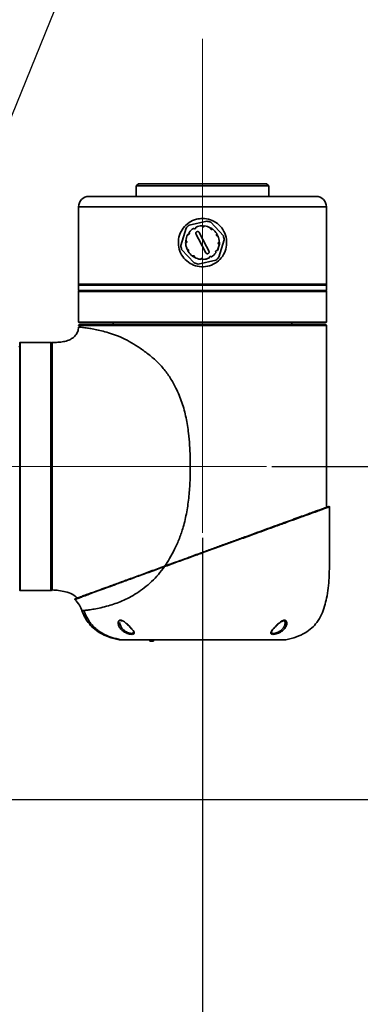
# Model space of a CAD drawing. Header units: millimetres. Extents: x 3 to 614, y 2 to 209.
# Tile 39 of 57: x 502.18 to 506.24, y 59.42 to 71.13. Entities that reach past the tile are written whole.
import ezdxf

# ---------------------------------------------------------------- set-up
doc = ezdxf.new("R2010")
doc.units = ezdxf.units.MM
doc.header["$PDSIZE"] = -1
doc.linetypes.add('CENTERX2', pattern=[20.32, 12.7, -2.54, 2.54, -2.54])
doc.layers.add('尺寸线', color=5, linetype='Continuous')
doc.styles.add('SLDTEXTSTYLE1', font='TXT', dxfattribs={"width": 0.7})
doc.dimstyles.new('SLDDIMSTYLE18', dxfattribs={"dimtxt": 3, "dimasz": 3, "dimexe": 0, "dimexo": 0.0625, "dimgap": 0.75, "dimtad": 2, "dimdec": 3, "dimlfac": 40, "dimrnd": 1e-09, "dimzin": 12, "dimdsep": 46, "dimtxsty": 'SLDTEXTSTYLE1', "dimsah": 1, "dimcen": 0.09, "dimadec": 0, "dimazin": 3, "dimtfac": 1, "dimtdec": 3, "dimtmove": 0, "dimatfit": 0, "dimfxl": 1, "dimfrac": 2, "dimtolj": 1, "dimtzin": 12, "dimarcsym": 0})
doc.dimstyles.new('SLDDIMSTYLE19', dxfattribs={"dimtxt": 0.18, "dimasz": 3, "dimexe": 0, "dimexo": 0.0625, "dimgap": 0, "dimtad": 0, "dimtih": 1, "dimtoh": 1, "dimdec": 0, "dimrnd": 1e-09, "dimzin": 0, "dimdsep": 46, "dimtxsty": 'Standard', "dimsah": 1, "dimcen": 0.09, "dimadec": 0, "dimazin": 0, "dimtfac": 3, "dimtdec": 0, "dimtofl": 0, "dimtmove": 0, "dimatfit": 3, "dimfxl": 1, "dimfrac": 2, "dimtolj": 1, "dimtzin": 0, "dimarcsym": 0})

# ---------------------------------------------------------------- blocks, each defined once
blk = doc.blocks.new('*D139')
at = {"layer": 'Defpoints', "color": 0, "transparency": 16777216}
for p in [(505.122, 65.813), (500.58, 61.85), (515.396, 61.85)]:
    blk.add_point(p, dxfattribs=at)
at = {"layer": '尺寸线', "color": 0, "lineweight": -2, "transparency": 16777216}
for p, q in [((515.396, 68.813), (515.396, 81.013)), ((505.184, 65.813), (515.396, 65.813)), ((515.396, 61.85), (515.396, 65.813)), ((500.642, 61.85), (515.396, 61.85)), ((515.396, 58.85), (515.396, 55.85))]:
    blk.add_line(p, q, dxfattribs=at)
at = {"layer": '尺寸线', "color": 0, "transparency": 16777216}
for points in [[(514.896, 68.813), (515.896, 68.813), (515.396, 65.813)], [(514.896, 58.85), (515.896, 58.85), (515.396, 61.85)]]:
    blk.add_solid(points, dxfattribs=at)
at = {"layer": '尺寸线', "color": 0, "transparency": 16777216, "insert": (516.146, 76.413), "char_height": 3, "attachment_point": 2, "rotation": 90, "style": 'SLDTEXTSTYLE1'}
blk.add_mtext('\\A1;158.5', dxfattribs=at)
blk = doc.blocks.new('*D140')
at = {"layer": 'Defpoints', "color": 0, "transparency": 16777216}
for p in [(504.36, 65.024), (500.397, 61.643), (504.36, 52.019)]:
    blk.add_point(p, dxfattribs=at)
at = {"layer": '尺寸线', "color": 0, "lineweight": -2, "transparency": 16777216}
for p, q in [((504.36, 64.962), (504.36, 52.019)), ((500.397, 61.58), (500.397, 52.019)), ((497.397, 52.019), (494.397, 52.019)), ((500.397, 52.019), (504.36, 52.019)), ((507.36, 52.019), (519.56, 52.019))]:
    blk.add_line(p, q, dxfattribs=at)
at = {"layer": '尺寸线', "color": 0, "transparency": 16777216}
for points in [[(497.397, 52.519), (497.397, 51.519), (500.397, 52.019)], [(507.36, 52.519), (507.36, 51.519), (504.36, 52.019)]]:
    blk.add_solid(points, dxfattribs=at)
at = {"layer": '尺寸线', "color": 0, "transparency": 16777216, "insert": (514.96, 51.269), "char_height": 3, "attachment_point": 2, "style": 'SLDTEXTSTYLE1'}
blk.add_mtext('\\A1;158.5', dxfattribs=at)

msp = doc.modelspace()

# ---------------------------------------------------------------- linework, layer by layer
at = {"color": 7, "linetype": 'Continuous', "lineweight": 35}
for p, q in [((503.597092, 69.175023), (503.572092, 69.150023)), ((503.572092, 69.150023), (503.572092, 69.025023)), ((505.147092, 69.150023), (503.572092, 69.150023)), ((503.597092, 69.175023), (505.122092, 69.175023)), ((505.147092, 69.150023), (505.122092, 69.175023)), ((505.147092, 69.025023), (505.147092, 69.150023)), ((503.009592, 69.025023), (505.709592, 69.025023)), ((502.884592, 68.900023), (502.884592, 67.980023)), ((505.834592, 68.900023), (502.884592, 68.900023)), ((505.834592, 67.980023), (505.834592, 68.900023)), ((504.100613, 68.440653), (504.164474, 68.648747)), ((504.200338, 68.682121), (504.412483, 68.730863)), ((504.367976, 68.674847), (504.357367, 68.668872)), ((504.367976, 68.674846), (504.381655, 68.672553)), ((504.459317, 68.71649), (504.607602, 68.557138)), ((504.184374, 68.571452), (504.180784, 68.562735)), ((504.320275, 68.493401), (504.321941, 68.497302)), ((504.618572, 68.509392), (504.554711, 68.301298)), ((504.259867, 68.233555), (504.111583, 68.392907)), ((504.518847, 68.267924), (504.306702, 68.219182)), ((504.336506, 68.276989), (504.342072, 68.275792)), ((502.884592, 67.980023), (505.834592, 67.980023)), ((502.889592, 67.975023), (502.884592, 67.970023)), ((502.884592, 67.970023), (502.884592, 67.905023)), ((503.31661, 67.970023), (502.884592, 67.970023)), ((505.829592, 67.975023), (502.889592, 67.975023)), ((502.889592, 67.975023), (503.320145, 67.975023)), ((505.834592, 67.970023), (503.31661, 67.970023)), ((503.320145, 67.975023), (505.829592, 67.975023)), ((505.834592, 67.970023), (505.829592, 67.975023)), ((505.834592, 67.905023), (505.834592, 67.970023)), ((502.884592, 67.905023), (502.889592, 67.900023)), ((502.884592, 67.905023), (505.834592, 67.905023)), ((502.889592, 67.900023), (502.884592, 67.895023)), ((502.884592, 67.895023), (502.884592, 67.530023)), ((505.834592, 67.895023), (502.884592, 67.895023)), ((505.829592, 67.900023), (502.889592, 67.900023)), ((505.829592, 67.900023), (505.834592, 67.905023)), ((505.834592, 67.895023), (505.829592, 67.900023)), ((505.834592, 67.530023), (505.834592, 67.895023)), ((502.884416, 67.470897), (502.884416, 67.470897)), ((502.884592, 67.530023), (502.889592, 67.525023)), ((502.884592, 67.530023), (505.179058, 67.530023)), ((505.176281, 67.525023), (502.889592, 67.525023)), ((502.909022, 67.487523), (502.909023, 67.46805)), ((503.297092, 67.525023), (503.297092, 67.500023)), ((505.829592, 67.525023), (505.176281, 67.525023)), ((505.179058, 67.530023), (505.834592, 67.530023)), ((505.422092, 67.500023), (505.422092, 67.525023)), ((505.829592, 67.525023), (505.834592, 67.530023)), ((502.184592, 67.212264), (502.184592, 67.282527)), ((502.554592, 67.287527), (502.189592, 67.287527)), ((502.189592, 67.287527), (502.189592, 67.217025)), ((502.554592, 67.217025), (502.554592, 67.287527)), ((502.559592, 67.282527), (502.559592, 67.212264)), ((502.184592, 64.342527), (502.184592, 67.212264)), ((502.189592, 67.217025), (502.189592, 64.337527)), ((502.554592, 64.337527), (502.554592, 67.217025)), ((502.559592, 67.212264), (502.559592, 64.342527)), ((502.189592, 64.337527), (502.554592, 64.337527)), ((503.406648, 63.975023), (503.391781, 63.975023)), ((505.327404, 63.975023), (505.3141, 63.975023)), ((505.319864, 63.977523), (505.329904, 63.977523)), ((505.246698, 63.92576), (505.255779, 63.934143)), ((503.732691, 63.750023), (503.732691, 63.735023)), ((503.77605, 63.735023), (503.732691, 63.735023)), ((503.77605, 63.735023), (503.77605, 63.750023))]:
    msp.add_line(p, q, dxfattribs=at)
at = {"color": 7, "linetype": 'Continuous', "lineweight": 35, "flags": 128}
msp.add_lwpolyline([(503.421811, 63.864966), (503.416204, 63.858396), (503.413781, 63.855981)], dxfattribs=at)
at = {"color": 7, "linetype": 'Continuous', "lineweight": 35}
for centre, radius, start, end in [((503.009592, 68.900023), 0.125, 90, 180), ((505.709592, 68.900023), 0.125, 0, 90), ((504.359592, 68.475023), 0.26125, 127.5595723, 138.3196176), ((504.359592, 68.475023), 0.2, 122.4209886, 142.6868579), ((504.359592, 68.475023), 0.2, 92.4209886, 112.6868579), ((504.359592, 68.475023), 0.2, 62.4209886, 82.6868579), ((504.359592, 68.475023), 0.26125, 67.5595723, 78.3196176), ((504.359592, 68.475023), 0.2, 32.4209886, 52.6868579), ((504.359592, 68.475023), 0.2, 152.4209886, 172.6868579), ((504.359592, 68.475023), 0.2, 2.4209886, 22.6868579), ((504.359592, 68.475023), 0.26125, 7.5595723, 18.3196176), ((504.359592, 68.475023), 0.26125, 187.5595723, 198.3196176), ((504.359592, 68.475023), 0.2, 182.4209886, 202.6868579), ((504.359592, 68.475023), 0.2, 332.4209886, 352.6868579), ((504.359592, 68.475023), 0.2, 212.4209886, 232.6868579), ((504.359592, 68.475023), 0.2, 242.4209886, 262.6868579), ((504.359592, 68.475023), 0.2, 272.4209886, 292.6868579), ((504.359592, 68.475023), 0.2, 302.4209886, 322.6868579), ((504.359592, 68.475023), 0.26125, 307.5595723, 318.3196176), ((504.359592, 68.475023), 0.26125, 247.5595723, 258.3196176), ((502.889592, 67.980023), 0.005, 180, 270), ((505.829592, 67.980023), 0.005, 270, 0), ((502.896916, 67.487523), 0.0125, 90, 180.0000001), ((505.821916, 67.487523), 0.0125, 359.9999999, 90), ((502.189592, 67.282527), 0.005, 90, 180), ((502.554592, 67.282527), 0.005, 0, 90), ((502.572092, 67.275034), 0.0125, 90.0891142, 180), ((505.866903, 65.333622), 0.005, 359.9718232, 110), ((502.189592, 64.342527), 0.005, 180, 270), ((502.554592, 64.342527), 0.005, 270, 0), ((502.572092, 64.350021), 0.0125, 180, 202.5749923), ((502.843819, 64.233309), 0.005, 110, 228.4250728), ((503.391781, 63.977523), 0.0025, 180, 270), ((505.327404, 63.977523), 0.0025, 270, 0), ((503.383868, 63.825023), 0.075, 258.9921344, 270), ((505.335317, 63.825023), 0.075, 270, 281.0078656)]:
    msp.add_arc(centre, radius, start, end, dxfattribs=at)
for points, knots in [([(504.359592, 68.762523), (504.391584, 68.759405), (504.455553, 68.753171), (504.540913, 68.704645), (504.606614, 68.632719), (504.644869, 68.541968), (504.650853, 68.444153), (504.624653, 68.350601), (504.569486, 68.270717), (504.490481, 68.212839), (504.396305, 68.184334), (504.298636, 68.188583), (504.208402, 68.224244), (504.134481, 68.287542), (504.085101, 68.372395), (504.066703, 68.468957), (504.081047, 68.565312), (504.125782, 68.651449), (504.196571, 68.718162), (504.2789, 68.756527), (504.335518, 68.760734), (504.359592, 68.762523)], [0, 0, 0, 0, 0.053001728, 0.105980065, 0.159569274, 0.213610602, 0.266972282, 0.319578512, 0.372531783, 0.426385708, 0.48030657, 0.533367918, 0.585986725, 0.639226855, 0.693228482, 0.746944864, 0.799739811, 0.85242832, 0.905973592, 0.960019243, 1, 1, 1, 1]), ([(504.258483, 68.643259), (504.258028, 68.643612), (504.257118, 68.644317), (504.255396, 68.644707), (504.253731, 68.644563), (504.252791, 68.644072), (504.252365, 68.643849)], [0, 0, 0, 0, 0.264608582, 0.52951118, 0.786527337, 1, 1, 1, 1]), ([(504.258483, 68.643259), (504.258628, 68.643126), (504.259844, 68.64201), (504.262572, 68.640402), (504.266906, 68.639588), (504.271168, 68.640278), (504.274854, 68.64227), (504.277657, 68.64528), (504.279351, 68.649014), (504.279691, 68.652115), (504.279482, 68.653826), (504.279437, 68.654193)], [0, 0, 0, 0, 0.0196109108, 0.1643066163, 0.3055402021, 0.4405825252, 0.5705278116, 0.6986198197, 0.8285684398, 0.9632184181, 1, 1, 1, 1]), ([(504.282453, 68.659548), (504.28197, 68.65929), (504.281004, 68.658773), (504.27998, 68.657468), (504.279353, 68.655894), (504.279409, 68.654775), (504.279437, 68.654193)], [0, 0, 0, 0, 0.242614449, 0.485073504, 0.731914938, 1, 1, 1, 1]), ([(504.356148, 68.671275), (504.35593, 68.671807), (504.355494, 68.672873), (504.354198, 68.674071), (504.352684, 68.674779), (504.351625, 68.674824), (504.351144, 68.674844)], [0, 0, 0, 0, 0.264608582, 0.52951118, 0.786527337, 1, 1, 1, 1]), ([(504.356148, 68.671275), (504.356207, 68.671087), (504.356701, 68.669512), (504.35826, 68.666756), (504.361606, 68.663883), (504.365642, 68.66235), (504.369831, 68.662233), (504.373763, 68.663438), (504.377097, 68.665824), (504.378942, 68.66834), (504.379616, 68.669926), (504.379761, 68.670266)], [0, 0, 0, 0, 0.019610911, 0.164306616, 0.305540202, 0.440582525, 0.570527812, 0.69861982, 0.82856844, 0.963218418, 1, 1, 1, 1]), ([(504.385051, 68.673396), (504.384503, 68.673413), (504.383408, 68.673449), (504.381869, 68.672831), (504.380539, 68.671782), (504.380028, 68.670785), (504.379761, 68.670266)], [0, 0, 0, 0, 0.242614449, 0.485073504, 0.731914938, 1, 1, 1, 1]), ([(504.454735, 68.646704), (504.454813, 68.647274), (504.454969, 68.648415), (504.454445, 68.650101), (504.453488, 68.651471), (504.452593, 68.652039), (504.452187, 68.652297)], [0, 0, 0, 0, 0.264608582, 0.52951118, 0.786527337, 1, 1, 1, 1]), ([(504.454735, 68.646704), (504.454692, 68.646512), (504.454333, 68.644901), (504.454305, 68.641735), (504.455767, 68.637574), (504.458496, 68.634228), (504.462064, 68.632032), (504.466072, 68.63111), (504.470152, 68.631509), (504.473008, 68.632766), (504.474385, 68.633802), (504.474681, 68.634024)], [0, 0, 0, 0, 0.019610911, 0.164306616, 0.305540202, 0.440582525, 0.570527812, 0.69861982, 0.82856844, 0.963218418, 1, 1, 1, 1]), ([(504.456828, 68.649061), (504.458623, 68.648312), (504.470176, 68.643491), (504.479351, 68.634689), (504.487101, 68.627255)], [0, 0, 0, 0, 0.155385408, 1, 1, 1, 1]), ([(504.480827, 68.634089), (504.480361, 68.634379), (504.479431, 68.634957), (504.477788, 68.635191), (504.476112, 68.634948), (504.475171, 68.63434), (504.474681, 68.634024)], [0, 0, 0, 0, 0.242614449, 0.485073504, 0.731914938, 1, 1, 1, 1]), ([(504.187911, 68.570165), (504.18734, 68.570243), (504.1862, 68.570399), (504.184514, 68.569875), (504.183143, 68.568918), (504.182575, 68.568023), (504.182318, 68.567617)], [0, 0, 0, 0, 0.264608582, 0.52951118, 0.786527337, 1, 1, 1, 1]), ([(504.20323, 68.58207), (504.201539, 68.581118), (504.195784, 68.577877), (504.190106, 68.574679), (504.186096, 68.572421)], [0, 0, 0, 0, 0.293831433, 1, 1, 1, 1]), ([(504.187911, 68.570165), (504.188103, 68.570122), (504.189714, 68.569763), (504.19288, 68.569735), (504.197041, 68.571197), (504.200387, 68.573926), (504.202583, 68.577494), (504.203505, 68.581502), (504.203105, 68.585582), (504.201849, 68.588438), (504.200813, 68.589815), (504.200591, 68.590111)], [0, 0, 0, 0, 0.019610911, 0.164306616, 0.305540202, 0.440582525, 0.570527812, 0.69861982, 0.82856844, 0.963218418, 1, 1, 1, 1]), ([(504.200525, 68.596257), (504.200236, 68.595791), (504.199658, 68.594861), (504.199424, 68.593218), (504.199667, 68.591542), (504.200275, 68.590601), (504.200591, 68.590111)], [0, 0, 0, 0, 0.242614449, 0.485073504, 0.731914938, 1, 1, 1, 1]), ([(504.28293, 68.576015), (504.282023, 68.578273), (504.280209, 68.582791), (504.280572, 68.590241), (504.283242, 68.597083), (504.288049, 68.602598), (504.294323, 68.606169), (504.30136, 68.607482), (504.308435, 68.606439), (504.314798, 68.603123), (504.318687, 68.599077), (504.320233, 68.59634), (504.320609, 68.595674)], [0, 0, 0, 0, 0.109831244, 0.219771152, 0.328717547, 0.435726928, 0.541006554, 0.645498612, 0.750435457, 0.856844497, 0.96516159, 1, 1, 1, 1]), ([(504.398576, 68.354371), (504.379272, 68.391367), (504.340723, 68.46525), (504.302175, 68.53913), (504.28293, 68.576015)], [0, 0, 0, 0, 0.500741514, 1, 1, 1, 1]), ([(504.320609, 68.595674), (504.339913, 68.558678), (504.378462, 68.484795), (504.41701, 68.410915), (504.436255, 68.37403)], [0, 0, 0, 0, 0.500741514, 1, 1, 1, 1]), ([(504.527829, 68.576132), (504.527696, 68.575987), (504.52658, 68.574771), (504.524972, 68.572043), (504.524157, 68.567709), (504.524848, 68.563447), (504.52684, 68.559761), (504.52985, 68.556958), (504.533583, 68.555264), (504.536685, 68.554924), (504.538396, 68.555133), (504.538763, 68.555178)], [0, 0, 0, 0, 0.0196109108, 0.1643066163, 0.3055402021, 0.4405825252, 0.5705278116, 0.6986198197, 0.8285684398, 0.9632184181, 1, 1, 1, 1]), ([(504.524507, 68.586224), (504.52696, 68.58325), (504.537011, 68.571068), (504.542038, 68.555903), (504.545837, 68.54444)], [0, 0, 0, 0, 0.244127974, 1, 1, 1, 1]), ([(504.527829, 68.576132), (504.528182, 68.576587), (504.528887, 68.577497), (504.529277, 68.579219), (504.529133, 68.580884), (504.528641, 68.581824), (504.528419, 68.58225)], [0, 0, 0, 0, 0.264608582, 0.52951118, 0.786527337, 1, 1, 1, 1]), ([(504.544118, 68.552161), (504.543859, 68.552645), (504.543343, 68.553611), (504.542037, 68.554635), (504.540464, 68.555262), (504.539345, 68.555206), (504.538763, 68.555178)], [0, 0, 0, 0, 0.242614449, 0.485073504, 0.731914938, 1, 1, 1, 1]), ([(504.163638, 68.508178), (504.162155, 68.500771), (504.157736, 68.4787), (504.160689, 68.440639), (504.170205, 68.412304), (504.174964, 68.398137)], [0, 0, 0, 0, 0.201615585, 0.600822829, 1, 1, 1, 1]), ([(504.16334, 68.471578), (504.162808, 68.47136), (504.161742, 68.470924), (504.160543, 68.469628), (504.159836, 68.468114), (504.159791, 68.467055), (504.159771, 68.466574)], [0, 0, 0, 0, 0.264608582, 0.52951118, 0.786527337, 1, 1, 1, 1]), ([(504.161219, 68.500481), (504.161201, 68.499933), (504.161166, 68.498838), (504.161784, 68.497299), (504.162833, 68.495969), (504.16383, 68.495458), (504.164349, 68.495191)], [0, 0, 0, 0, 0.242614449, 0.485073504, 0.731914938, 1, 1, 1, 1]), ([(504.16334, 68.471578), (504.163528, 68.471637), (504.165103, 68.472131), (504.167859, 68.47369), (504.170732, 68.477036), (504.172265, 68.481073), (504.172382, 68.485261), (504.171177, 68.489193), (504.168791, 68.492527), (504.166275, 68.494372), (504.164689, 68.495047), (504.164349, 68.495191)], [0, 0, 0, 0, 0.019610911, 0.164306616, 0.305540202, 0.440582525, 0.570527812, 0.69861982, 0.82856844, 0.963218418, 1, 1, 1, 1]), ([(504.175067, 68.397884), (504.175325, 68.3974), (504.175842, 68.396434), (504.177147, 68.39541), (504.178721, 68.394783), (504.17984, 68.394839), (504.180422, 68.394867)], [0, 0, 0, 0, 0.242614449, 0.485073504, 0.731914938, 1, 1, 1, 1]), ([(504.176708, 68.397648), (504.178593, 68.39193), (504.183453, 68.377187), (504.193367, 68.36514), (504.199435, 68.357765)], [0, 0, 0, 0, 0.3878774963, 1, 1, 1, 1]), ([(504.559118, 68.4848), (504.559227, 68.484155), (504.562087, 68.467229), (504.556969, 68.432728), (504.545016, 68.402052), (504.539039, 68.386714)], [0, 0, 0, 0, 0.019414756, 0.509709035, 1, 1, 1, 1]), ([(504.555845, 68.478467), (504.555657, 68.478408), (504.554082, 68.477914), (504.551326, 68.476355), (504.548453, 68.473009), (504.54692, 68.468972), (504.546802, 68.464784), (504.548008, 68.460852), (504.550394, 68.457518), (504.55291, 68.455673), (504.554496, 68.454998), (504.554836, 68.454854)], [0, 0, 0, 0, 0.019610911, 0.164306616, 0.305540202, 0.440582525, 0.570527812, 0.69861982, 0.82856844, 0.963218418, 1, 1, 1, 1]), ([(504.557965, 68.449564), (504.557983, 68.450112), (504.558019, 68.451207), (504.5574, 68.452746), (504.556352, 68.454076), (504.555355, 68.454587), (504.554836, 68.454854)], [0, 0, 0, 0, 0.242614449, 0.485073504, 0.731914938, 1, 1, 1, 1]), ([(504.555845, 68.478467), (504.556377, 68.478685), (504.557443, 68.479121), (504.558641, 68.480417), (504.559349, 68.481931), (504.559394, 68.48299), (504.559414, 68.483471)], [0, 0, 0, 0, 0.264608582, 0.52951118, 0.786527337, 1, 1, 1, 1]), ([(504.191355, 68.373913), (504.191489, 68.374058), (504.192605, 68.375274), (504.194213, 68.378002), (504.195027, 68.382336), (504.194337, 68.386598), (504.192345, 68.390284), (504.189335, 68.393087), (504.185601, 68.394781), (504.1825, 68.395121), (504.180789, 68.394912), (504.180422, 68.394867)], [0, 0, 0, 0, 0.019610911, 0.164306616, 0.305540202, 0.440582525, 0.570527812, 0.69861982, 0.82856844, 0.963218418, 1, 1, 1, 1]), ([(504.191355, 68.373913), (504.191003, 68.373458), (504.190298, 68.372548), (504.189908, 68.370826), (504.190052, 68.369161), (504.190543, 68.368222), (504.190766, 68.367795)], [0, 0, 0, 0, 0.264608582, 0.52951118, 0.786527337, 1, 1, 1, 1]), ([(504.231488, 68.323439), (504.237185, 68.318006), (504.25019, 68.305602), (504.266847, 68.298721), (504.276208, 68.294854)], [0, 0, 0, 0, 0.438001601, 1, 1, 1, 1]), ([(504.238358, 68.315956), (504.238824, 68.315666), (504.239754, 68.315088), (504.241396, 68.314854), (504.243072, 68.315097), (504.244014, 68.315705), (504.244504, 68.316021)], [0, 0, 0, 0, 0.242614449, 0.485073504, 0.731914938, 1, 1, 1, 1]), ([(504.26445, 68.303341), (504.264492, 68.303533), (504.264851, 68.305144), (504.26488, 68.308311), (504.263418, 68.312471), (504.260689, 68.315817), (504.257121, 68.318013), (504.253113, 68.318935), (504.249033, 68.318536), (504.246177, 68.31728), (504.244799, 68.316243), (504.244504, 68.316021)], [0, 0, 0, 0, 0.019610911, 0.164306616, 0.305540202, 0.440582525, 0.570527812, 0.69861982, 0.82856844, 0.963218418, 1, 1, 1, 1]), ([(504.26445, 68.303341), (504.264372, 68.302771), (504.264216, 68.30163), (504.26474, 68.299944), (504.265697, 68.298574), (504.266592, 68.298006), (504.266998, 68.297748)], [0, 0, 0, 0, 0.264608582, 0.52951118, 0.786527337, 1, 1, 1, 1]), ([(504.334134, 68.276649), (504.334682, 68.276632), (504.335776, 68.276596), (504.337316, 68.277214), (504.338646, 68.278263), (504.339157, 68.27926), (504.339424, 68.279779)], [0, 0, 0, 0, 0.242614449, 0.485073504, 0.731914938, 1, 1, 1, 1]), ([(504.363037, 68.27877), (504.362978, 68.278958), (504.362484, 68.280533), (504.360925, 68.283289), (504.357579, 68.286162), (504.353542, 68.287695), (504.349354, 68.287813), (504.345422, 68.286607), (504.342088, 68.284221), (504.340243, 68.281705), (504.339568, 68.280119), (504.339424, 68.279779)], [0, 0, 0, 0, 0.019610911, 0.164306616, 0.305540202, 0.440582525, 0.570527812, 0.69861982, 0.82856844, 0.963218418, 1, 1, 1, 1]), ([(504.342073, 68.275792), (504.345716, 68.277844), (504.351163, 68.280911), (504.356671, 68.284012), (504.358494, 68.285039)], [0, 0, 0, 0, 0.6689979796, 1, 1, 1, 1]), ([(504.363037, 68.27877), (504.363255, 68.278238), (504.363691, 68.277172), (504.364987, 68.275974), (504.366501, 68.275266), (504.36756, 68.275221), (504.368041, 68.275201)], [0, 0, 0, 0, 0.264608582, 0.52951118, 0.786527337, 1, 1, 1, 1]), ([(504.436255, 68.37403), (504.437162, 68.371772), (504.438975, 68.367254), (504.438613, 68.359804), (504.435943, 68.352962), (504.431135, 68.347447), (504.424862, 68.343876), (504.417825, 68.342563), (504.41075, 68.343606), (504.404387, 68.346922), (504.400498, 68.350968), (504.398952, 68.353705), (504.398576, 68.354371)], [0, 0, 0, 0, 0.109831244, 0.219771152, 0.328717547, 0.435726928, 0.541006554, 0.645498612, 0.750435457, 0.856844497, 0.96516159, 1, 1, 1, 1]), ([(504.436731, 68.290497), (504.437214, 68.290756), (504.438181, 68.291272), (504.439205, 68.292577), (504.439832, 68.294151), (504.439776, 68.29527), (504.439747, 68.295852)], [0, 0, 0, 0, 0.242614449, 0.485073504, 0.731914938, 1, 1, 1, 1]), ([(504.460702, 68.306786), (504.460557, 68.306919), (504.459341, 68.308035), (504.456613, 68.309643), (504.452279, 68.310457), (504.448017, 68.309767), (504.444331, 68.307775), (504.441528, 68.304765), (504.439834, 68.301031), (504.439494, 68.29793), (504.439703, 68.296219), (504.439747, 68.295852)], [0, 0, 0, 0, 0.019610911, 0.164306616, 0.305540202, 0.440582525, 0.570527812, 0.69861982, 0.82856844, 0.963218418, 1, 1, 1, 1]), ([(504.460702, 68.306786), (504.461157, 68.306433), (504.462067, 68.305728), (504.463788, 68.305338), (504.465454, 68.305482), (504.466393, 68.305973), (504.46682, 68.306196)], [0, 0, 0, 0, 0.264608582, 0.52951118, 0.786527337, 1, 1, 1, 1]), ([(504.531274, 68.37988), (504.531082, 68.379923), (504.529471, 68.380282), (504.526304, 68.38031), (504.522144, 68.378848), (504.518798, 68.376119), (504.516602, 68.372551), (504.515679, 68.368543), (504.516079, 68.364463), (504.517335, 68.361607), (504.518371, 68.36023), (504.518594, 68.359934)], [0, 0, 0, 0, 0.019610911, 0.164306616, 0.305540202, 0.440582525, 0.570527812, 0.69861982, 0.82856844, 0.963218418, 1, 1, 1, 1]), ([(504.518659, 68.353788), (504.518949, 68.354254), (504.519527, 68.355184), (504.519761, 68.356827), (504.519517, 68.358503), (504.51891, 68.359444), (504.518594, 68.359934)], [0, 0, 0, 0, 0.242614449, 0.485073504, 0.731914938, 1, 1, 1, 1]), ([(504.531274, 68.37988), (504.531844, 68.379802), (504.532985, 68.379646), (504.534671, 68.38017), (504.536041, 68.381127), (504.536609, 68.382022), (504.536867, 68.382428)], [0, 0, 0, 0, 0.264608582, 0.52951118, 0.786527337, 1, 1, 1, 1]), ([(502.572073, 67.287534), (502.594633, 67.287685), (502.63952, 67.287987), (502.705985, 67.29517), (502.765127, 67.311664), (502.814372, 67.337749), (502.851918, 67.371842), (502.879258, 67.417324), (502.882652, 67.452569), (502.884416, 67.470897)], [0, 0, 0, 0, 0.166915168, 0.332111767, 0.49335596, 0.618266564, 0.740912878, 0.865272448, 1, 1, 1, 1]), ([(502.911367, 67.487523), (502.905592, 67.487523), (502.897997, 67.487523), (502.88995, 67.487523), (502.885143, 67.487523), (502.884597, 67.487523), (502.884416, 67.487523)], [0, 0, 0, 0, 0.312373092, 0.410796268, 0.804728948, 1, 1, 1, 1]), ([(503.910705, 64.627108), (503.93053, 64.656677), (503.973736, 64.721115), (504.031206, 64.83233), (504.086426, 64.956573), (504.136201, 65.104613), (504.174746, 65.272242), (504.200184, 65.458083), (504.214901, 65.676362), (504.216292, 65.926415), (504.200668, 66.176152), (504.166694, 66.392338), (504.11918, 66.573906), (504.053544, 66.732827), (503.977174, 66.868111), (503.895384, 66.980353), (503.800614, 67.078883), (503.697783, 67.163203), (503.592967, 67.237243), (503.488644, 67.30165), (503.385822, 67.352122), (503.287918, 67.389854), (503.19757, 67.417116), (503.116693, 67.436402), (503.046612, 67.449774), (502.981663, 67.459849), (502.928241, 67.466474), (502.891303, 67.470258), (502.886712, 67.470684), (502.884416, 67.470897)], [0, 0, 0, 0, 0.0243907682, 0.0531548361, 0.0847222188, 0.1162898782, 0.1583746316, 0.2004664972, 0.2425621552, 0.3057078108, 0.3688409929, 0.4109295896, 0.4530082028, 0.495074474, 0.5266337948, 0.5581853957, 0.589734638, 0.621288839, 0.6528522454, 0.684411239, 0.7159665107, 0.7475238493, 0.7790847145, 0.8106474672, 0.8422111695, 0.8737758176, 0.9158508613, 0.9579259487, 1, 1, 1, 1]), ([(502.896916, 67.500023), (502.899109, 67.500023), (502.903259, 67.500023), (502.935576, 67.500023), (502.983087, 67.500023), (503.048145, 67.500023), (503.13007, 67.500023), (503.227346, 67.500023), (503.338767, 67.500023), (503.463394, 67.500023), (503.599176, 67.500023), (503.744477, 67.500023), (503.897733, 67.500023), (504.056718, 67.500023), (504.219516, 67.500023), (504.384124, 67.500023), (504.548387, 67.500023), (504.710328, 67.500023), (504.867729, 67.500023), (505.018752, 67.500023), (505.161577, 67.500023), (505.294025, 67.500023), (505.414781, 67.500023), (505.522387, 67.500023), (505.614956, 67.500023), (505.691811, 67.500023), (505.750918, 67.500023), (505.791728, 67.500023), (505.817085, 67.500023), (505.820307, 67.500023), (505.821916, 67.500023)], [0, 0, 0, 0, 0.040053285, 0.075811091, 0.111682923, 0.147440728, 0.183198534, 0.219070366, 0.254828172, 0.290585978, 0.326457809, 0.362215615, 0.397973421, 0.433845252, 0.469603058, 0.505360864, 0.541232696, 0.576990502, 0.612748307, 0.648620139, 0.684377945, 0.720135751, 0.756007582, 0.791765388, 0.827523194, 0.863395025, 0.899152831, 0.932737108, 0.966415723, 1, 1, 1, 1]), ([(505.834416, 67.487523), (505.834416, 67.487523), (505.83441, 67.487523), (505.828791, 67.487523), (505.804171, 67.487523), (505.762753, 67.487523), (505.703215, 67.487523), (505.625683, 67.487523), (505.532328, 67.487523), (505.423801, 67.487523), (505.302014, 67.487523), (505.168433, 67.487523), (505.024387, 67.487523), (504.872073, 67.487523), (504.713327, 67.487523), (504.550003, 67.487523), (504.384335, 67.487523), (504.21832, 67.487523), (504.054131, 67.487523), (503.893787, 67.487523), (503.739221, 67.487523), (503.592678, 67.487523), (503.455735, 67.487523), (503.330047, 67.487523), (503.217657, 67.487523), (503.119611, 67.487523), (503.036758, 67.487523), (502.971995, 67.487523), (502.929557, 67.487523), (502.915865, 67.487523), (502.911367, 67.487523)], [0, 0, 0, 0, 0.0000003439, 0.035662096, 0.0714240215, 0.1070857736, 0.1450556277, 0.1831465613, 0.2211164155, 0.2590862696, 0.2971772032, 0.3351470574, 0.3731169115, 0.4112078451, 0.4491776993, 0.4871475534, 0.525238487, 0.5632083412, 0.6011781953, 0.6392691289, 0.6772389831, 0.7152088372, 0.7532997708, 0.7912696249, 0.8292394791, 0.8673304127, 0.9053002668, 0.943270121, 0.9813610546, 1, 1, 1, 1]), ([(505.834201, 65.32704), (505.834222, 65.366), (505.83427, 65.457307), (505.834316, 65.609165), (505.834355, 65.791572), (505.834381, 66.000849), (505.834398, 66.219117), (505.834407, 66.44424), (505.834413, 66.673698), (505.834415, 66.924715), (505.834416, 67.198385), (505.834416, 67.388505), (505.834416, 67.487523)], [0, 0, 0, 0, 0.054099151, 0.12678643, 0.210867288, 0.307385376, 0.417384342, 0.513949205, 0.619986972, 0.736003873, 0.862506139, 1, 1, 1, 1]), ([(502.184592, 67.230669), (502.184509, 67.231483), (502.184344, 67.233112), (502.183051, 67.235283), (502.181147, 67.236921), (502.179039, 67.237789), (502.177645, 67.237878), (502.177092, 67.237913)], [0, 0, 0, 0, 0.214694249, 0.429388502, 0.644082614, 0.858776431, 1, 1, 1, 1]), ([(502.177092, 67.236619), (502.177936, 67.236539), (502.179622, 67.236379), (502.181869, 67.23513), (502.183566, 67.233291), (502.184464, 67.231255), (502.184556, 67.229909), (502.184592, 67.229375)], [0, 0, 0, 0, 0.214693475, 0.429386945, 0.644080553, 0.858774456, 1, 1, 1, 1]), ([(502.559592, 64.350021), (502.559592, 64.351068), (502.559592, 64.353122), (502.559592, 64.369465), (502.559592, 64.395029), (502.559592, 64.431217), (502.559592, 64.477261), (502.559592, 64.532388), (502.559592, 64.595813), (502.559592, 64.667765), (502.559592, 64.748277), (502.559592, 64.83721), (502.559592, 64.933173), (502.559592, 65.034467), (502.559592, 65.141156), (502.559592, 65.2537), (502.559592, 65.370272), (502.559592, 65.488874), (502.559592, 65.609723), (502.559592, 65.733199), (502.559592, 65.857247), (502.559592, 65.979785), (502.559592, 66.101162), (502.559592, 66.221642), (502.559592, 66.339174), (502.559592, 66.451834), (502.559592, 66.56006), (502.559592, 66.663965), (502.559592, 66.761733), (502.559592, 66.851809), (502.559592, 66.934674), (502.559592, 67.010284), (502.559592, 67.077261), (502.559592, 67.134606), (502.559592, 67.182762), (502.559592, 67.221606), (502.559592, 67.25135), (502.559592, 67.271202), (502.559592, 67.273753), (502.559592, 67.275034)], [0, 0, 0, 0, 0.027499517, 0.053962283, 0.08042505, 0.107656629, 0.13488821, 0.161259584, 0.187814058, 0.214277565, 0.240741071, 0.267973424, 0.295205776, 0.321667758, 0.348129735, 0.375360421, 0.402591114, 0.429054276, 0.455517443, 0.482749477, 0.509981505, 0.536444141, 0.562906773, 0.590138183, 0.617369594, 0.643832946, 0.670296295, 0.697528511, 0.724760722, 0.751222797, 0.777684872, 0.804915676, 0.832146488, 0.858608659, 0.885070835, 0.91230177, 0.939532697, 0.969629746, 1, 1, 1, 1]), ([(502.572073, 67.287533), (502.570851, 67.287422), (502.568406, 67.287201), (502.565174, 67.285694), (502.563595, 67.284094), (502.562878, 67.283368)], [0, 0, 0, 0, 0.353206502, 0.706409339, 1, 1, 1, 1]), ([(502.572073, 67.287534), (502.572073, 67.287534), (502.572073, 67.287534), (502.572074, 67.283113), (502.572077, 67.264056), (502.57208, 67.234485), (502.572083, 67.196155), (502.572086, 67.147522), (502.572087, 67.089266), (502.572089, 67.022489), (502.57209, 66.94732), (502.572091, 66.863272), (502.572091, 66.771652), (502.572092, 66.674086), (502.572092, 66.570542), (502.572092, 66.460551), (502.572092, 66.34589), (502.572092, 66.228536), (502.572092, 66.108298), (502.572093, 65.984771), (502.572093, 65.860002), (502.572093, 65.736091), (502.572093, 65.612709), (502.572092, 65.489568), (502.572092, 65.368756), (502.572092, 65.252261), (502.572092, 65.139654), (502.572092, 65.030789), (502.572091, 64.927556), (502.572091, 64.831605), (502.57209, 64.742459), (502.572089, 64.660132), (502.572088, 64.586202), (502.572086, 64.521581), (502.572084, 64.4665), (502.572081, 64.420645), (502.572079, 64.384294), (502.572076, 64.357497), (502.572075, 64.348388), (502.572074, 64.343969)], [0, 0, 0, 0, 0.0000003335, 0.0309988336, 0.0622787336, 0.0895336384, 0.1167885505, 0.1448352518, 0.1728819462, 0.2001367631, 0.2273915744, 0.2554381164, 0.2834846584, 0.3107407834, 0.3379969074, 0.3660449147, 0.3940929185, 0.4213482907, 0.4486036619, 0.476650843, 0.5046980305, 0.5319539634, 0.559209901, 0.5872577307, 0.6153055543, 0.6425602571, 0.6698149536, 0.6978613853, 0.7259078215, 0.753164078, 0.7804203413, 0.8084685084, 0.8365166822, 0.8636780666, 0.891028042, 0.9182835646, 0.9455390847, 0.97358644, 1, 1, 1, 1]), ([(503.907333, 64.625718), (503.977875, 64.651393), (504.120365, 64.703255), (504.311346, 64.772766), (504.472729, 64.831505), (504.604138, 64.879334), (504.735061, 64.926986), (504.863698, 64.973806), (504.987902, 65.019012), (505.10811, 65.062765), (505.223956, 65.104929), (505.331926, 65.144227), (505.4303, 65.180032), (505.519864, 65.212631), (505.601576, 65.242371), (505.672182, 65.26807), (505.730972, 65.289468), (505.779074, 65.306976), (505.817462, 65.320947), (505.844902, 65.330935), (505.862009, 65.337161), (505.864129, 65.337933), (505.865193, 65.33832)], [0, 0, 0, 0, 0.0792540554, 0.1600894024, 0.2076192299, 0.2551490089, 0.3040319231, 0.3529140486, 0.4008505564, 0.4487857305, 0.4982126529, 0.5476375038, 0.5938982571, 0.6401571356, 0.6879370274, 0.735714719, 0.7792009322, 0.8226858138, 0.8675847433, 0.9124826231, 0.9560625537, 1, 1, 1, 1]), ([(505.871903, 65.333619), (505.871903, 65.333619), (505.871898, 65.333618), (505.868205, 65.332278), (505.850019, 65.325681), (505.814139, 65.312664), (505.756468, 65.291743), (505.679846, 65.263947), (505.5836, 65.229032), (505.469065, 65.187481), (505.338564, 65.140139), (505.19315, 65.087387), (505.035145, 65.030067), (504.868959, 64.969778), (504.696785, 64.907315), (504.521131, 64.843589), (504.397602, 64.798771), (504.313546, 64.768273), (504.248491, 64.744668), (504.148695, 64.70846), (504.027764, 64.664579), (503.94831, 64.635737), (503.907547, 64.62094)], [0, 0, 0, 0, 0.000000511, 0.043773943, 0.087547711, 0.14639229, 0.205454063, 0.26431184, 0.326908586, 0.389743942, 0.452362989, 0.517171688, 0.58221262, 0.647039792, 0.711227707, 0.775619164, 0.8398115, 0.84523859, 0.866950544, 0.910522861, 0.954094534, 1, 1, 1, 1]), ([(505.871903, 65.333619), (505.871876, 65.284649), (505.871827, 65.195558), (505.871713, 65.073921), (505.871574, 64.975006), (505.871378, 64.88478), (505.871103, 64.803044), (505.870634, 64.726362), (505.870087, 64.661128), (505.86926, 64.600968), (505.86785, 64.543819), (505.864621, 64.465683), (505.85679, 64.36587), (505.838034, 64.252733), (505.812092, 64.147483), (505.777601, 64.048617), (505.726478, 63.960275), (505.659084, 63.88689), (505.577606, 63.82849), (505.472887, 63.780063), (505.392947, 63.761473), (505.349637, 63.751402)], [0, 0, 0, 0, 0.080023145, 0.145582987, 0.198766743, 0.241661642, 0.29302188, 0.332330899, 0.366970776, 0.399624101, 0.430646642, 0.460382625, 0.52741545, 0.594109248, 0.647523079, 0.704434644, 0.764700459, 0.812847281, 0.866174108, 0.927497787, 1, 1, 1, 1]), ([(503.907547, 64.62094), (503.907547, 64.62094), (503.851431, 64.600528), (503.738858, 64.559591), (503.577739, 64.500967), (503.426375, 64.445817), (503.295773, 64.398136), (503.184934, 64.35755), (503.091274, 64.323125), (503.01119, 64.293531), (502.945342, 64.269009), (502.894244, 64.249856), (502.867677, 64.23984), (502.850058, 64.233185), (502.841806, 64.230063), (502.840817, 64.229688), (502.840501, 64.229569)], [0, 0, 0, 0, 0.000000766, 0.09556015, 0.194321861, 0.293488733, 0.392282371, 0.475835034, 0.559567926, 0.643096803, 0.722472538, 0.802036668, 0.881334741, 0.89857344, 0.967624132, 1, 1, 1, 1]), ([(502.842109, 64.238008), (502.843151, 64.238387), (502.845236, 64.239146), (502.863279, 64.245713), (502.896129, 64.257669), (502.947451, 64.276349), (503.013341, 64.300331), (503.093359, 64.329455), (503.186855, 64.363485), (503.297433, 64.403732), (503.427648, 64.451126), (503.578614, 64.506073), (503.738958, 64.564434), (503.851823, 64.605513), (503.907333, 64.625718)], [0, 0, 0, 0, 0.059298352, 0.118604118, 0.197895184, 0.277452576, 0.356823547, 0.440375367, 0.524130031, 0.607704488, 0.706494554, 0.805657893, 0.904415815, 1, 1, 1, 1]), ([(502.950837, 64.09922), (502.954489, 64.099648), (502.96663, 64.101069), (503.006417, 64.106321), (503.068586, 64.11608), (503.147663, 64.131387), (503.232905, 64.152383), (503.319178, 64.179302), (503.402246, 64.211191), (503.489196, 64.252509), (503.578163, 64.304939), (503.66745, 64.368711), (503.754524, 64.442257), (503.836511, 64.525844), (503.883868, 64.589241), (503.907547, 64.62094)], [0, 0, 0, 0, 0.04143074, 0.137755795, 0.234081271, 0.330415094, 0.426739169, 0.498983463, 0.571244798, 0.643485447, 0.715721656, 0.78797429, 0.860197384, 0.930097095, 1, 1, 1, 1]), ([(502.560541, 64.345244), (502.561107, 64.34415), (502.562238, 64.341962), (502.565048, 64.339505), (502.568392, 64.337847), (502.570846, 64.337639), (502.572073, 64.337534)], [0, 0, 0, 0, 0.249914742, 0.49990063, 0.749937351, 1, 1, 1, 1]), ([(502.572074, 64.343969), (502.572074, 64.343647), (502.572074, 64.339481), (502.572073, 64.338215), (502.572073, 64.337737), (502.572073, 64.337605)], [0, 0, 0, 0, 0.05717463, 0.739400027, 1, 1, 1, 1]), ([(502.572082, 64.343607), (502.597472, 64.341985), (502.651847, 64.33851), (502.703456, 64.328326), (502.730967, 64.322897)], [0, 0, 0, 0, 0.466929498, 1, 1, 1, 1]), ([(502.873583, 64.245962), (502.853434, 64.262981), (502.811249, 64.298614), (502.758138, 64.313991), (502.730394, 64.322023)], [0, 0, 0, 0, 0.477627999, 1, 1, 1, 1]), ([(502.840501, 64.229569), (502.860366, 64.20799), (502.896704, 64.168517), (502.916607, 64.118809), (502.925629, 64.096275)], [0, 0, 0, 0, 0.5466537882, 1, 1, 1, 1]), ([(502.925629, 64.096275), (502.92678, 64.096381), (502.928586, 64.096547), (502.944911, 64.098509), (502.950837, 64.09922)], [0, 0, 0, 0, 0.636998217, 1, 1, 1, 1]), ([(502.949812, 64.099098), (502.944301, 64.098436), (502.928436, 64.09653), (502.926738, 64.096375), (502.925629, 64.096275)], [0, 0, 0, 0, 0.347309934, 1, 1, 1, 1]), ([(503.369548, 63.751402), (503.326237, 63.761473), (503.246294, 63.780061), (503.14159, 63.828496), (503.060066, 63.886871), (502.999513, 63.953045), (502.95525, 64.023122), (502.935357, 64.072252), (502.925629, 64.096275)], [0, 0, 0, 0, 0.225308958, 0.41587934, 0.581598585, 0.731220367, 0.868576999, 1, 1, 1, 1]), ([(502.949644, 64.09877), (502.954076, 64.086002), (502.968356, 64.044858), (502.99761, 63.990851), (503.036868, 63.936553), (503.077454, 63.893214), (503.130053, 63.850595), (503.19787, 63.810669), (503.284317, 63.774856), (503.350055, 63.759702), (503.386057, 63.751402)], [0, 0, 0, 0, 0.068425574, 0.220503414, 0.309281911, 0.408797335, 0.522138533, 0.653907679, 0.810459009, 1, 1, 1, 1]), ([(503.465507, 63.93534), (503.466593, 63.934334), (503.479846, 63.922056), (503.505961, 63.895715), (503.533782, 63.86339), (503.548103, 63.838623), (503.548245, 63.823634), (503.535811, 63.81614), (503.515551, 63.81498), (503.490779, 63.818729), (503.46328, 63.826981), (503.44334, 63.836041), (503.419004, 63.849669), (503.391683, 63.870327), (503.36623, 63.904802), (503.355627, 63.93889), (503.357567, 63.964809), (503.366337, 63.979379), (503.378311, 63.985517), (503.392792, 63.984805), (503.411415, 63.977532), (503.436485, 63.961176), (503.454724, 63.944939), (503.465507, 63.93534)], [0, 0, 0, 0, 0.006376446, 0.077814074, 0.162628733, 0.218783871, 0.274892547, 0.322547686, 0.364333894, 0.404179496, 0.444762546, 0.488357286, 0.496307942, 0.566123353, 0.641979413, 0.718685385, 0.775996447, 0.812957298, 0.841501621, 0.87014242, 0.896246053, 0.938664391, 1, 1, 1, 1]), ([(503.377524, 63.954695), (503.377314, 63.952973), (503.375765, 63.94033), (503.384832, 63.913643), (503.405231, 63.880495), (503.428645, 63.860137), (503.44942, 63.846794), (503.46638, 63.837953), (503.489952, 63.829863), (503.511361, 63.826142), (503.528609, 63.827435), (503.538731, 63.83297), (503.538074, 63.8405), (503.537813, 63.8435)], [0, 0, 0, 0, 0.025492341, 0.187235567, 0.346053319, 0.49017716, 0.506441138, 0.595097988, 0.676944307, 0.756898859, 0.84064952, 0.936501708, 1, 1, 1, 1]), ([(505.253678, 63.93534), (505.26517, 63.945559), (505.282997, 63.961412), (505.30822, 63.977669), (505.326822, 63.98511), (505.341681, 63.985299), (505.353677, 63.978613), (505.362561, 63.962483), (505.362967, 63.932968), (505.348, 63.894942), (505.317531, 63.861264), (505.285681, 63.840805), (505.259216, 63.828471), (505.233933, 63.819969), (505.207354, 63.815218), (505.186985, 63.81563), (505.174521, 63.820735), (505.170183, 63.830386), (505.174324, 63.845039), (505.18767, 63.865641), (505.211201, 63.893313), (505.235032, 63.917912), (505.25052, 63.932389), (505.253678, 63.93534)], [0, 0, 0, 0, 0.065133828, 0.101039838, 0.131221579, 0.161542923, 0.187648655, 0.228389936, 0.293409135, 0.377860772, 0.462295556, 0.516698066, 0.543399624, 0.586727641, 0.629925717, 0.67069347, 0.710498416, 0.751732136, 0.796680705, 0.847938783, 0.908556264, 0.981356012, 1, 1, 1, 1]), ([(505.180356, 63.843547), (505.180192, 63.842867), (505.179003, 63.837921), (505.182983, 63.832009), (505.193378, 63.826761), (505.211121, 63.82642), (505.233971, 63.831073), (505.255609, 63.839406), (505.278202, 63.851476), (505.305505, 63.871626), (505.330325, 63.904174), (505.342789, 63.935526), (505.341391, 63.95151), (505.341061, 63.955281)], [0, 0, 0, 0, 0.013174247, 0.095886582, 0.175246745, 0.256331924, 0.342412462, 0.429289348, 0.483216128, 0.594130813, 0.768856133, 0.945476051, 1, 1, 1, 1]), ([(505.255779, 63.934143), (505.257424, 63.935676), (505.266223, 63.943875), (505.281561, 63.956165), (505.295921, 63.967212), (505.302028, 63.970125), (505.302045, 63.970133)], [0, 0, 0, 0, 0.114484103, 0.612204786, 0.998892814, 1, 1, 1, 1]), ([(505.302045, 63.970133), (505.306997, 63.972771), (505.315816, 63.97747), (505.326891, 63.979683), (505.333325, 63.978548), (505.337893, 63.974972), (505.342244, 63.966697), (505.341919, 63.958243), (505.34181, 63.955387)], [0, 0, 0, 0, 0.168815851, 0.300664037, 0.434145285, 0.59680964, 0.863743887, 1, 1, 1, 1]), ([(503.46194, 63.935332), (503.463739, 63.933769), (503.474103, 63.924768), (503.491605, 63.906979), (503.510199, 63.887485), (503.518484, 63.876923), (503.52108, 63.873615)], [0, 0, 0, 0, 0.0761644, 0.438608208, 0.824156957, 1, 1, 1, 1]), ([(505.180129, 63.843602), (505.180112, 63.843951), (505.180056, 63.845063), (505.183788, 63.854386), (505.193136, 63.868037), (505.207723, 63.885804), (505.225954, 63.905554), (505.240039, 63.919273), (505.246698, 63.92576)], [0, 0, 0, 0, 0.0725620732, 0.231042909, 0.3990120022, 0.5914286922, 0.8068268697, 1, 1, 1, 1]), ([(503.369548, 63.751402), (503.369548, 63.751402), (503.369538, 63.751402), (503.378793, 63.751402), (503.420334, 63.751402), (503.489037, 63.751402), (503.58172, 63.751402), (503.697429, 63.751402), (503.830805, 63.751402), (503.980475, 63.751402), (504.139507, 63.751402), (504.306264, 63.751402), (504.473022, 63.751402), (504.638065, 63.751402), (504.793749, 63.751402), (504.93847, 63.751402), (505.065527, 63.751402), (505.173611, 63.751402), (505.257717, 63.751402), (505.316978, 63.751402), (505.34482, 63.751402), (505.349631, 63.751402), (505.349637, 63.751402), (505.349637, 63.751402)], [0, 0, 0, 0, 0.000000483, 0.052925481, 0.107385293, 0.160310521, 0.214770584, 0.267695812, 0.322155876, 0.375081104, 0.429541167, 0.482466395, 0.536926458, 0.589851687, 0.64431175, 0.697236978, 0.751697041, 0.804622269, 0.859082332, 0.912007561, 0.966467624, 0.999999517, 1, 1, 1, 1]), ([(505.335317, 63.750023), (505.334243, 63.750023), (505.331449, 63.750023), (505.302913, 63.750023), (505.24555, 63.750023), (505.162122, 63.750023), (505.056489, 63.750023), (504.930637, 63.750023), (504.788917, 63.750023), (504.634756, 63.750023), (504.472945, 63.750023), (504.30785, 63.750023), (504.144194, 63.750023), (503.986778, 63.750023), (503.83973, 63.750023), (503.707732, 63.750023), (503.593897, 63.750023), (503.502099, 63.750023), (503.434686, 63.750023), (503.392039, 63.750023), (503.386592, 63.750023), (503.383868, 63.750023)], [0, 0, 0, 0, 0.0335339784, 0.0872265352, 0.1409190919, 0.1946116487, 0.2483042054, 0.3019967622, 0.355689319, 0.4093818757, 0.4630744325, 0.5167669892, 0.570459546, 0.6241521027, 0.6778446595, 0.7315372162, 0.785229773, 0.8389223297, 0.8926148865, 0.9463074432, 1, 1, 1, 1])]:
    msp.add_open_spline(points, degree=3, knots=knots, dxfattribs=at)
msp.add_open_spline([(503.907333, 64.625718), (503.907189, 64.625594), (503.9069, 64.625346), (503.906824, 64.624216), (503.907018, 64.622696), (503.907371, 64.621526), (503.907547, 64.62094)], degree=3, dxfattribs=at)
at = {"layer": '尺寸线', "linetype": 'CENTERX2', "lineweight": 18}
for p, q in [((504.359592, 65.024199), (504.359592, 70.900023)), ((500.189592, 65.812527), (505.121846, 65.812527))]:
    msp.add_line(p, q, dxfattribs=at)

# ---------------------------------------------------------------- dimensions: what is measured, and where the dimension line sits
at = {"layer": '尺寸线'}
dim = msp.add_linear_dim(base=(515.395718, 61.850032), p1=(505.121846, 65.812527), p2=(500.579597, 61.850032), angle=90, dimstyle='SLDDIMSTYLE18', dxfattribs=at)
dim.commit()
dim.dimension.update_dxf_attribs({"geometry": '*D139', "text_midpoint": (515.395718, 76.412527), "dimtype": 160})
dim = msp.add_linear_dim(base=(504.359592, 52.019458), p1=(500.397097, 61.642527), p2=(504.359592, 65.024199), dimstyle='SLDDIMSTYLE18', dxfattribs=at)
dim.commit()
dim.dimension.update_dxf_attribs({"geometry": '*D140', "text_midpoint": (514.959592, 52.019458), "dimtype": 160})

# ---------------------------------------------------------------- leaders
msp.add_leader([(500.397097, 65.812527), (504.382389, 75.632557)], dimstyle='SLDDIMSTYLE19', dxfattribs=at)

doc.saveas('drawing.dxf')
